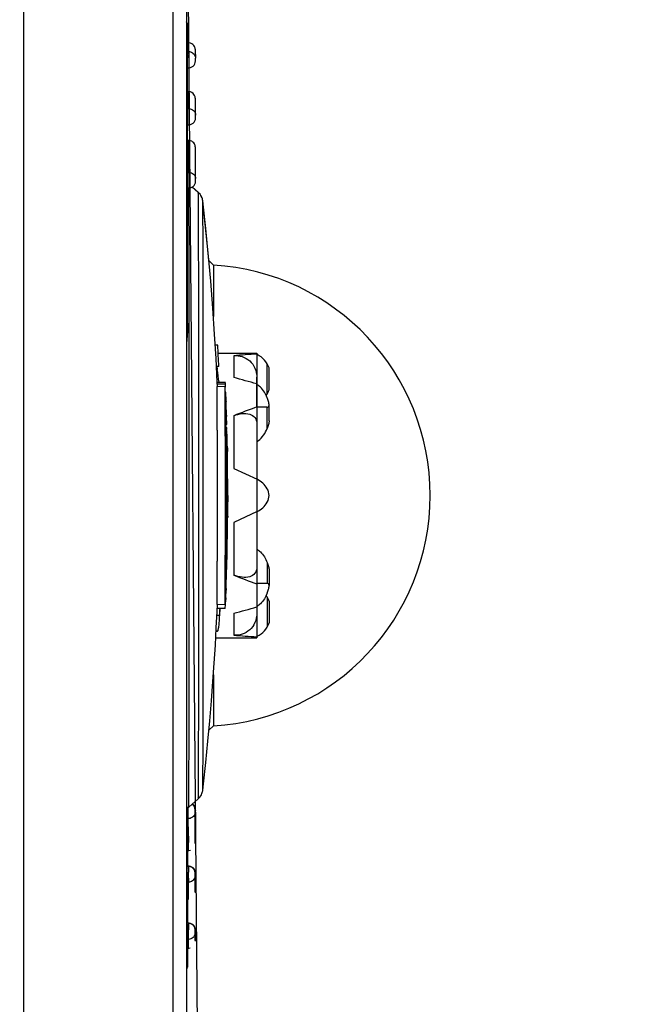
# Model space of a CAD drawing. Header units: millimetres. Extents: x 0 to 420, y 0 to 297.
# Tile 122 of 140: x 251.29 to 255.85, y 180.53 to 187.79. Entities that reach past the tile are written whole.
import ezdxf

# ---------------------------------------------------------------- set-up
doc = ezdxf.new("R2010")
doc.units = ezdxf.units.MM
doc.header["$LTSCALE"] = 23.1
doc.layers.get('0').update_dxf_attribs({"linetype": 'CONTINUOUS'})
doc.layers.add('02___PRT_ALL_AXES', color=7, linetype='CONTINUOUS')
doc.layers.add('DIM_PILOTEES', color=7, linetype='CONTINUOUS')
doc.styles.get("Standard").update_dxf_attribs({"font": 'txt', "width": 0.7})
doc.dimstyles.new('DIMSTYLE_4', dxfattribs={"dimtxt": 2.5, "dimasz": 3.5, "dimexe": 2, "dimexo": 0, "dimtad": 1, "dimdec": 0, "dimlfac": 5, "dimdsep": 46, "dimtxsty": 'Standard', "dimblk": '_FILLED', "dimblk1": '_FILLED', "dimblk2": '_FILLED', "dimcen": 0.09, "dimazin": 2, "dimtp": 0.5, "dimtm": 0.5, "dimtfac": 1, "dimtdec": 0, "dimtofl": 0, "dimtmove": 0, "dimatfit": 3, "dimldrblk": '_FILLED', "dimfxl": 0, "dimtolj": 1, "dimarcsym": 0})
doc.dimstyles.new('DIMSTYLE_6', dxfattribs={"dimtxt": 2.5, "dimasz": 3.5, "dimexe": 2, "dimexo": 0, "dimtad": 1, "dimdec": 1, "dimlfac": 5, "dimdsep": 46, "dimtxsty": 'Standard', "dimblk": '_FILLED', "dimblk1": '_FILLED', "dimblk2": '_FILLED', "dimcen": 0.09, "dimazin": 2, "dimtp": 0.3, "dimtm": 0.3, "dimtfac": 1, "dimtdec": 1, "dimtofl": 0, "dimtmove": 0, "dimatfit": 3, "dimldrblk": '_FILLED', "dimfxl": 0, "dimtolj": 1, "dimarcsym": 0})

# ---------------------------------------------------------------- blocks, each defined once
blk = doc.blocks.new('_FILLED')
at = {"color": 0, "linetype": 'ByBlock'}
blk.add_solid([(0, 0), (-1, 0.1429), (-1, -0.1429)], dxfattribs=at)
blk = doc.blocks.new('*D13')
at = {"layer": 'DIM_PILOTEES', "color": 2, "linetype": 'Continuous'}
for p, q in [((249.3132, 193.4686), (269.5515, 193.6452)), ((267.5516, 193.6277), (267.6498, 182.3758)), ((267.748, 171.1239), (267.6498, 182.3758)), ((252.4198, 170.9901), (269.7479, 171.1414))]:
    blk.add_line(p, q, dxfattribs=at)
at = {"layer": 'DIM_PILOTEES', "color": 2, "linetype": 'Continuous', "xscale": 3.5, "yscale": 3.5, "zscale": 3.5}
for p, rotation in [((267.5516, 193.6277), 90.5), ((267.748, 171.1239), 270.5)]:
    blk.add_blockref('_FILLED', p, dxfattribs=dict(at, rotation=rotation))
at = {"layer": 'DIM_PILOTEES', "color": 2, "linetype": 'Continuous', "insert": (270.7747, 182.4031), "char_height": 2.5, "width": 12.053571, "attachment_point": 2, "rotation": 270.5, "line_spacing_factor": 0.9}
blk.add_mtext('{\\ftxt;\\W0.0001;\\H0.0001;\\~}{\\ftxt;\\W3.2142857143;\\H2.5; }{\\ftxt;\\W0.0001;\\H0.0001;\\~}', dxfattribs=at)
blk = doc.blocks.new('*D15')
at = {"layer": 'DIM_PILOTEES', "color": 2, "linetype": 'Continuous'}
for p, q in [((252.5189, 189.581), (252.8067, 156.6066)), ((209.5329, 170.9805), (209.6616, 156.2301)), ((252.7892, 158.6065), (231.2167, 158.4183)), ((209.6441, 158.23), (231.2167, 158.4183))]:
    blk.add_line(p, q, dxfattribs=at)
at = {"layer": 'DIM_PILOTEES', "color": 2, "linetype": 'Continuous', "xscale": 3.5, "yscale": 3.5, "zscale": 3.5}
for p, rotation in [((252.7892, 158.6065), 0.5), ((209.6441, 158.23), 180.5)]:
    blk.add_blockref('_FILLED', p, dxfattribs=dict(at, rotation=rotation))
at = {"layer": 'DIM_PILOTEES', "color": 2, "linetype": 'Continuous', "insert": (231.1894, 161.5431), "char_height": 2.5, "width": 8.035714, "attachment_point": 2, "rotation": 0.5, "line_spacing_factor": 0.9}
blk.add_mtext('{\\ftxt;\\W0.0001;\\H0.0001;\\~}{\\ftxt;\\W2.1428571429;\\H2.5; }{\\ftxt;\\W0.0001;\\H0.0001;\\~}', dxfattribs=at)

msp = doc.modelspace()

# ---------------------------------------------------------------- linework, layer by layer
at = {"color": 7, "linetype": 'Continuous'}
for p, q in [((251.3189, 170.9805), (251.3189, 189.9975)), ((252.4198, 189.6817), (252.4198, 170.9901)), ((252.5189, 189.5913), (252.5189, 171.0805)), ((252.5264, 187.7587), (252.5263, 187.7594)), ((252.5264, 187.7575), (252.5264, 187.7587)), ((252.5264, 187.7547), (252.5264, 187.7575)), ((252.5265, 187.7437), (252.5264, 187.7547)), ((252.5266, 187.7233), (252.5265, 187.7437)), ((252.5266, 187.7167), (252.5266, 187.7233)), ((252.5266, 187.712), (252.5266, 187.7167)), ((252.5267, 187.707), (252.5266, 187.712)), ((252.5267, 187.7017), (252.5267, 187.707)), ((252.5267, 187.6961), (252.5267, 187.7017)), ((252.5267, 187.6902), (252.5267, 187.6961)), ((252.5353, 187.6192), (252.5253, 187.6192)), ((252.5364, 187.5554), (252.5264, 187.5554)), ((252.5269, 187.5464), (252.5269, 187.5839)), ((252.5286, 185.5528), (252.5269, 187.5464)), ((252.5364, 187.5554), (252.5362, 187.5749)), ((252.5364, 187.5554), (252.5365, 187.5299)), ((252.5855, 187.5687), (252.5854, 187.57)), ((252.5855, 187.5674), (252.5855, 187.5687)), ((252.5856, 187.5659), (252.5855, 187.5674)), ((252.5856, 187.5635), (252.5856, 187.5659)), ((252.5857, 187.5596), (252.5856, 187.5635)), ((252.5859, 187.5522), (252.5857, 187.5596)), ((252.5861, 187.5351), (252.5859, 187.5522)), ((252.5861, 187.5351), (252.5864, 187.5064)), ((252.5365, 187.5083), (252.5365, 187.485)), ((252.5864, 187.4866), (252.5864, 187.4946)), ((252.5864, 187.4867), (252.5864, 187.4866)), ((252.5264, 187.4366), (252.5364, 187.4366)), ((252.5353, 187.2594), (252.5253, 187.2594)), ((252.5855, 187.2087), (252.5854, 187.2099)), ((252.5855, 187.2074), (252.5855, 187.2087)), ((252.5856, 187.2052), (252.5855, 187.2074)), ((252.5857, 187.2018), (252.5856, 187.2052)), ((252.5858, 187.1965), (252.5857, 187.2018)), ((252.5859, 187.1851), (252.5858, 187.1965)), ((252.5863, 187.1546), (252.5859, 187.1851)), ((252.5866, 187.1156), (252.5863, 187.1546)), ((252.5368, 187.1336), (252.5268, 187.1336)), ((252.5368, 187.1336), (252.5368, 187.059)), ((252.5868, 187.0856), (252.5866, 187.1156)), ((252.5868, 187.0843), (252.5868, 187.0856)), ((252.5268, 187.0161), (252.5368, 187.0161)), ((252.5868, 187.066), (252.5868, 187.0732)), ((252.5868, 187.0664), (252.5868, 187.066)), ((252.5353, 186.8994), (252.5253, 186.8994)), ((252.5367, 186.7806), (252.5366, 186.7938)), ((252.5854, 186.8485), (252.5854, 186.8499)), ((252.5855, 186.8471), (252.5854, 186.8485)), ((252.5856, 186.8446), (252.5855, 186.8471)), ((252.5857, 186.8406), (252.5856, 186.8446)), ((252.5858, 186.8326), (252.5857, 186.8406)), ((252.586, 186.8133), (252.5858, 186.8326)), ((252.5865, 186.7486), (252.586, 186.8133)), ((252.5372, 186.6639), (252.5367, 186.7806)), ((252.5866, 186.7357), (252.5865, 186.7486)), ((252.5867, 186.7221), (252.5866, 186.7357)), ((252.5868, 186.7076), (252.5867, 186.7221)), ((252.5272, 186.6639), (252.5372, 186.6639)), ((252.5372, 186.6639), (252.5372, 186.5846)), ((252.5868, 186.6976), (252.5868, 186.7076)), ((252.5869, 186.6872), (252.5868, 186.6976)), ((252.5869, 186.6765), (252.5869, 186.6872)), ((252.587, 186.6483), (252.587, 186.6598)), ((252.5871, 186.6365), (252.587, 186.6483)), ((252.5872, 186.6184), (252.5871, 186.6365)), ((252.5872, 186.6167), (252.5872, 186.6182)), ((252.5872, 186.5999), (252.5872, 186.5991)), ((252.5272, 186.5491), (252.5372, 186.5491)), ((252.5372, 186.5445), (252.5371, 186.5503)), ((252.6074, 186.5175), (252.5619, 186.558)), ((252.6074, 186.5164), (252.5626, 186.5563)), ((252.6074, 186.5174), (252.6074, 186.5175)), ((252.6403, 186.4542), (252.6403, 186.454)), ((252.5397, 185.6107), (252.5389, 186.0894)), ((252.7189, 185.9805), (252.6855, 186.0139)), ((252.7189, 185.9805), (252.7189, 185.601)), ((252.5398, 185.5984), (252.5397, 185.6107)), ((252.5397, 185.594), (252.5397, 185.5984)), ((252.5398, 185.5538), (252.5398, 185.5941)), ((252.7503, 185.3888), (252.7325, 185.3888)), ((252.8689, 185.3115), (252.8689, 185.1504)), ((253.0389, 185.3305), (253.0389, 185.3205)), ((253.0408, 185.3197), (253.0389, 185.3205)), ((253.0408, 184.6777), (253.0408, 185.3197)), ((252.7589, 185.2308), (252.7412, 185.2308)), ((252.7441, 185.2308), (252.7472, 185.2102)), ((252.7441, 185.2308), (252.7472, 185.2102)), ((253.1162, 185.0306), (253.1162, 185.2504)), ((253.1296, 185.0599), (253.1296, 185.2212)), ((253.0389, 184.9311), (253.0389, 185.1523)), ((252.7481, 185.0839), (252.7458, 185.084)), ((252.7481, 185.0839), (252.7458, 185.084)), ((252.8067, 185.1137), (252.7466, 185.1137)), ((252.7469, 185.1137), (252.7467, 185.1174)), ((252.8069, 185.1017), (252.7469, 185.1017)), ((252.7469, 185.1017), (252.747, 185.0944)), ((252.747, 185.0944), (252.7474, 185.0834)), ((252.806, 185.0817), (252.7481, 185.0839)), ((252.7605, 185.1156), (252.7608, 185.1137)), ((252.8063, 184.9816), (252.806, 185.0817)), ((252.8069, 185.1017), (252.8069, 185.1037)), ((252.8069, 185.1017), (252.8069, 185.1037)), ((252.807, 185.098), (252.8069, 185.1017)), ((252.8074, 185.087), (252.807, 185.098)), ((252.8076, 185.0797), (252.8074, 185.087)), ((252.8092, 185.0392), (252.8089, 185.0454)), ((253.0408, 185.0996), (253.0389, 185.1008)), ((252.8066, 184.7598), (252.8063, 184.9816)), ((252.8099, 185.0208), (252.8092, 185.0392)), ((252.8117, 184.9765), (252.8093, 184.9765)), ((252.8104, 185.0086), (252.8099, 185.0208)), ((252.8104, 185.0086), (252.8115, 184.9819)), ((252.8115, 184.9819), (252.8119, 184.9708)), ((252.8131, 184.942), (252.8094, 184.942)), ((252.8147, 184.9024), (252.8095, 184.9024)), ((252.8126, 184.9536), (252.8119, 184.9708)), ((252.8134, 184.9353), (252.8126, 184.9536)), ((253.1162, 184.9311), (253.0389, 184.9311)), ((253.1162, 184.7756), (253.1162, 184.9311)), ((253.1296, 184.8316), (253.1296, 184.9457)), ((252.8155, 184.885), (252.8095, 184.885)), ((252.8159, 184.8749), (252.8095, 184.8749)), ((252.8161, 184.8722), (252.8095, 184.8722)), ((252.8154, 184.8635), (252.8096, 184.8635)), ((252.8096, 184.8491), (252.8163, 184.8491)), ((252.8151, 184.8722), (252.8154, 184.8635)), ((252.8156, 184.8833), (252.8155, 184.885)), ((252.8172, 184.8197), (252.8163, 184.8491)), ((252.8689, 184.8686), (252.8689, 184.4798)), ((252.7464, 184.7631), (252.7467, 184.2794)), ((252.8067, 184.6733), (252.8066, 184.7598)), ((252.8176, 184.8049), (252.8097, 184.8049)), ((252.8174, 184.8022), (252.8097, 184.8022)), ((252.8183, 184.782), (252.8097, 184.782)), ((252.8097, 184.7807), (252.8097, 184.7604)), ((252.8184, 184.7699), (252.8097, 184.7699)), ((252.8097, 184.7604), (252.8098, 184.7073)), ((252.8168, 184.7597), (252.8097, 184.7601)), ((252.8168, 184.7597), (252.8097, 184.7601)), ((252.817, 184.666), (252.8168, 184.7597)), ((252.8176, 184.8049), (252.8172, 184.8197)), ((252.8174, 184.8022), (252.8174, 184.8026)), ((252.8184, 184.7663), (252.8184, 184.7699)), ((253.0389, 184.8121), (253.0389, 183.7489)), ((252.8098, 184.7073), (252.8099, 184.6283)), ((252.8193, 184.7193), (252.8187, 184.748)), ((252.8196, 184.7074), (252.8193, 184.7193)), ((252.8201, 184.6829), (252.8196, 184.7074)), ((252.8203, 184.6714), (252.8201, 184.6829)), ((252.8067, 184.6672), (252.8067, 184.6733)), ((252.8069, 184.2794), (252.8067, 184.6672)), ((252.8099, 184.6283), (252.81, 184.2794)), ((252.8173, 184.2794), (252.817, 184.666)), ((252.8218, 184.6103), (252.819, 184.6103)), ((252.821, 184.6448), (252.8203, 184.6714)), ((252.821, 184.6448), (252.8215, 184.6218)), ((252.8215, 184.6218), (252.8219, 184.6036)), ((253.0389, 184.6765), (253.0408, 184.6777)), ((252.8227, 184.5707), (252.8191, 184.5707)), ((252.8231, 184.5533), (252.8191, 184.5533)), ((252.8234, 184.5432), (252.8191, 184.5432)), ((252.8235, 184.5405), (252.8191, 184.5405)), ((252.8227, 184.5317), (252.8225, 184.5405)), ((252.8232, 184.5515), (252.8231, 184.5533)), ((252.8232, 184.5515), (252.8231, 184.5533)), ((252.8227, 184.5317), (252.8191, 184.5317)), ((252.8234, 184.5174), (252.8191, 184.5174)), ((252.8231, 184.4999), (252.8192, 184.4999)), ((252.8235, 184.5023), (252.8234, 184.5174)), ((252.8235, 184.5023), (252.8234, 184.5098)), ((252.8689, 184.4798), (253.0408, 184.3997)), ((253.0408, 184.1614), (253.0408, 184.3997)), ((252.6113, 184.2794), (252.6113, 184.3198)), ((252.6441, 184.2794), (252.6441, 184.3187)), ((252.7468, 184.2794), (252.7465, 183.7959)), ((252.8067, 183.8917), (252.8069, 184.2794)), ((252.81, 184.2794), (252.8099, 183.9306)), ((252.817, 183.8991), (252.8172, 184.2794)), ((252.8244, 184.2795), (252.8243, 184.2345)), ((252.8244, 184.2795), (252.8243, 184.2345)), ((252.8192, 184.2345), (252.8243, 184.2345)), ((252.8244, 184.2308), (252.8243, 184.2345)), ((252.8244, 184.2308), (252.8243, 184.2345)), ((252.825, 184.1754), (252.8251, 184.1842)), ((252.825, 184.1754), (252.8251, 184.1842)), ((252.8245, 184.1406), (252.8192, 184.1406)), ((252.8241, 184.1286), (252.8192, 184.1286)), ((252.8237, 184.1067), (252.8192, 184.1067)), ((252.8234, 184.084), (252.8236, 184.1011)), ((252.8236, 184.1011), (252.8237, 184.1067)), ((252.8241, 184.1286), (252.824, 184.1213)), ((252.8244, 184.1387), (252.8245, 184.1406)), ((252.8244, 184.1387), (252.8245, 184.1406)), ((253.0408, 184.1614), (252.8689, 184.0813)), ((252.8232, 184.0724), (252.8192, 184.0724)), ((252.8232, 184.0724), (252.8234, 184.084)), ((252.8689, 184.0813), (252.8689, 183.6925)), ((252.8066, 183.7976), (252.8067, 183.8856)), ((252.8067, 183.8856), (252.8067, 183.8917)), ((252.8099, 183.9306), (252.8098, 183.8516)), ((252.8168, 183.8053), (252.817, 183.8915)), ((252.817, 183.8915), (252.817, 183.8991)), ((252.8205, 183.8954), (252.8211, 183.9278)), ((252.8206, 183.8892), (252.8205, 183.8954)), ((252.8206, 183.8892), (252.8205, 183.8954)), ((253.0389, 183.8846), (253.0408, 183.8833)), ((253.0408, 183.2414), (253.0408, 183.8833)), ((252.8098, 183.8516), (252.8097, 183.7981)), ((252.819, 183.8089), (252.8196, 183.8227)), ((252.8201, 183.8371), (252.8203, 183.845)), ((252.8201, 183.8371), (252.8203, 183.845)), ((252.8203, 183.845), (252.8205, 183.8517)), ((252.8063, 183.5773), (252.8066, 183.7976)), ((252.8097, 183.7782), (252.8092, 183.558)), ((252.8167, 183.7406), (252.8096, 183.7406)), ((252.8097, 183.7984), (252.8168, 183.7988)), ((252.8097, 183.7981), (252.8097, 183.7782)), ((252.8186, 183.7969), (252.8097, 183.7969)), ((252.8178, 183.775), (252.8097, 183.775)), ((252.8167, 183.7406), (252.8171, 183.7521)), ((252.8168, 183.7988), (252.8168, 183.8054)), ((252.8171, 183.7521), (252.8176, 183.7693)), ((252.8176, 183.7693), (252.8178, 183.775)), ((252.8178, 183.775), (252.8181, 183.7824)), ((252.8191, 183.8069), (252.8191, 183.8089)), ((252.8191, 183.8069), (252.8191, 183.8089)), ((253.1162, 183.7854), (253.1162, 183.63)), ((253.1296, 183.7294), (253.1296, 183.6154)), ((252.812, 183.5947), (252.8109, 183.5637)), ((252.812, 183.5947), (252.8109, 183.5637)), ((253.0408, 183.63), (253.0389, 183.63)), ((253.0389, 183.63), (253.0389, 183.4581)), ((253.1162, 183.63), (253.0408, 183.63)), ((252.806, 183.4772), (252.8063, 183.5773)), ((252.8103, 183.524), (252.8099, 183.5134)), ((253.1162, 183.5304), (253.1162, 183.3106)), ((252.7458, 183.4749), (252.7481, 183.475)), ((252.746, 183.4251), (252.7481, 183.4748)), ((252.7481, 183.475), (252.806, 183.4772)), ((253.0408, 183.4615), (253.0389, 183.4603)), ((253.0389, 183.4572), (253.0389, 183.4088)), ((253.1296, 183.5012), (253.1296, 183.3399)), ((252.7447, 183.3972), (252.7628, 183.3972)), ((252.8053, 183.4452), (252.7452, 183.4452)), ((252.7649, 183.4452), (252.7628, 183.3972)), ((252.7646, 183.4396), (252.7628, 183.3972)), ((252.8689, 183.4107), (252.8689, 183.2496)), ((252.7487, 183.2783), (252.7388, 183.2783)), ((253.0408, 183.2414), (253.0389, 183.2405)), ((253.0389, 183.2405), (253.0389, 183.2305)), ((252.7189, 182.956), (252.7189, 182.5805)), ((252.7189, 182.5805), (252.6859, 182.5475)), ((252.5366, 181.9795), (252.6074, 182.0425)), ((252.5689, 181.9996), (252.5633, 182.0032)), ((252.5765, 181.9918), (252.5689, 181.9996)), ((252.5253, 181.9794), (252.5189, 181.9794)), ((252.5236, 181.0136), (252.5228, 181.9795)), ((252.5233, 181.9797), (252.5233, 181.9753)), ((252.5233, 181.9753), (252.5233, 181.9624)), ((252.5233, 181.9624), (252.5233, 181.8961)), ((252.5253, 181.9795), (252.5366, 181.9795)), ((252.5333, 181.9797), (252.5333, 181.9753)), ((252.5333, 181.9246), (252.5333, 181.9753)), ((252.5333, 181.8961), (252.5333, 181.9246)), ((252.5834, 181.9476), (252.5834, 181.9611)), ((252.5834, 181.955), (252.5834, 181.9609)), ((252.5834, 181.9602), (252.5834, 181.9601)), ((252.5834, 181.9601), (252.5834, 181.959)), ((252.5834, 181.959), (252.5834, 181.9545)), ((252.5834, 181.9545), (252.5835, 181.9401)), ((252.5835, 181.9311), (252.5834, 181.9476)), ((252.5835, 181.9401), (252.5837, 181.8798)), ((252.5836, 181.9156), (252.5835, 181.9311)), ((252.5872, 181.9609), (252.586, 181.9717)), ((252.587, 181.9029), (252.5872, 181.9416)), ((252.5871, 181.9545), (252.5872, 181.9601)), ((252.5871, 181.9401), (252.5871, 181.9545)), ((252.5872, 181.9601), (252.5872, 181.9609)), ((252.5872, 181.9574), (252.5872, 181.955)), ((252.5872, 181.9433), (252.5872, 181.9418)), ((252.5872, 181.9416), (252.5872, 181.9418)), ((252.5333, 181.8961), (252.5233, 181.8961)), ((252.5233, 181.8961), (252.5239, 181.7782)), ((252.5339, 181.7794), (252.5333, 181.8961)), ((252.5837, 181.8941), (252.5836, 181.9156)), ((252.5838, 181.8745), (252.5837, 181.8941)), ((252.5837, 181.8798), (252.5838, 181.8768)), ((252.5838, 181.8768), (252.5841, 181.8154)), ((252.5839, 181.8567), (252.5838, 181.8745)), ((252.584, 181.8355), (252.5839, 181.8567)), ((252.5867, 181.8419), (252.5868, 181.8669)), ((252.5868, 181.8669), (252.5869, 181.8807)), ((252.5869, 181.8807), (252.587, 181.9029)), ((252.534, 181.7662), (252.5339, 181.7794)), ((252.5843, 181.7899), (252.584, 181.8355)), ((252.5841, 181.8154), (252.5841, 181.8133)), ((252.5846, 181.7599), (252.5843, 181.7899)), ((252.5863, 181.7761), (252.5866, 181.8199)), ((252.5866, 181.8199), (252.5867, 181.8419)), ((252.5349, 181.6672), (252.5343, 181.7201)), ((252.5845, 181.7688), (252.5845, 181.768)), ((252.5845, 181.7673), (252.5849, 181.7409)), ((252.5848, 181.7462), (252.5846, 181.7599)), ((252.5849, 181.7405), (252.5848, 181.7462)), ((252.585, 181.7374), (252.5849, 181.7405)), ((252.585, 181.7357), (252.585, 181.7374)), ((252.585, 181.735), (252.585, 181.7357)), ((252.5851, 181.7346), (252.585, 181.735)), ((252.5253, 181.6605), (252.5353, 181.6605)), ((252.5275, 181.6606), (252.5274, 181.5439)), ((252.5237, 181.5242), (252.5237, 181.5133)), ((252.5237, 181.5133), (252.5238, 181.4263)), ((252.5338, 181.5439), (252.5238, 181.5439)), ((252.5337, 181.5299), (252.5337, 181.5009)), ((252.5337, 181.4576), (252.5337, 181.5009)), ((252.5839, 181.4791), (252.5838, 181.4942)), ((252.5838, 181.4936), (252.5838, 181.4923)), ((252.5838, 181.4868), (252.5838, 181.4936)), ((252.5838, 181.4923), (252.5838, 181.4859)), ((252.5838, 181.4744), (252.5838, 181.4868)), ((252.5838, 181.4859), (252.5841, 181.4411)), ((252.5868, 181.494), (252.5856, 181.5048)), ((252.5864, 181.4399), (252.5867, 181.486)), ((252.5867, 181.486), (252.5868, 181.4936)), ((252.5868, 181.4939), (252.5868, 181.4894)), ((252.5868, 181.4936), (252.5868, 181.4939)), ((252.5868, 181.4894), (252.5868, 181.4868)), ((252.5238, 181.4263), (252.5338, 181.4264)), ((252.5238, 181.4263), (252.5245, 181.3322)), ((252.5337, 181.4576), (252.5337, 181.4264)), ((252.5842, 181.4388), (252.5839, 181.4791)), ((252.5845, 181.4079), (252.5842, 181.44)), ((252.5868, 181.4744), (252.586, 181.3818)), ((252.5864, 181.4147), (252.5868, 181.4741)), ((252.5868, 181.4757), (252.5868, 181.4744)), ((252.5868, 181.4741), (252.5868, 181.4744)), ((252.5847, 181.3892), (252.5845, 181.4079)), ((252.5845, 181.4028), (252.5845, 181.4016)), ((252.5845, 181.4016), (252.5845, 181.4003)), ((252.5845, 181.4003), (252.5849, 181.3795)), ((252.5848, 181.3818), (252.5847, 181.3892)), ((252.5849, 181.3783), (252.5848, 181.3818)), ((252.585, 181.3764), (252.5849, 181.3783)), ((252.585, 181.3755), (252.585, 181.3764)), ((252.585, 181.3749), (252.585, 181.3755)), ((252.5253, 181.3005), (252.5353, 181.3005)), ((252.5272, 181.3006), (252.527, 181.1234)), ((252.5341, 181.1234), (252.5241, 181.1234)), ((252.524, 181.0878), (252.5241, 181.0045)), ((252.5341, 181.1056), (252.534, 181.0749)), ((252.534, 181.0371), (252.534, 181.0749)), ((252.5842, 181.0636), (252.5841, 181.0738)), ((252.5841, 181.0653), (252.5841, 181.0733)), ((252.5841, 181.0536), (252.5841, 181.0653)), ((252.5845, 181.0386), (252.5842, 181.0636)), ((252.5864, 181.0734), (252.5852, 181.0842)), ((252.5862, 181.0336), (252.5864, 181.0536)), ((252.5864, 181.0732), (252.5864, 181.0734)), ((252.5864, 181.0734), (252.5864, 181.0681)), ((252.5864, 181.0681), (252.5864, 181.0653)), ((252.5341, 181.0045), (252.5241, 181.0045)), ((252.5341, 181.0045), (252.534, 181.0371)), ((252.5347, 180.9567), (252.5341, 181.0045)), ((252.5845, 181.0399), (252.5845, 181.0386)), ((252.5847, 181.0269), (252.5845, 181.0386)), ((252.5845, 181.0386), (252.5845, 181.0371)), ((252.5845, 181.0371), (252.5849, 181.0192)), ((252.5848, 181.0211), (252.5847, 181.0269)), ((252.5849, 181.0186), (252.5848, 181.0211)), ((252.5849, 181.0167), (252.5849, 181.0186)), ((252.585, 181.0158), (252.5849, 181.0167)), ((252.585, 181.0152), (252.585, 181.0158)), ((252.5857, 181.0177), (252.586, 181.0386)), ((252.5253, 180.9407), (252.5353, 180.9407)), ((252.5268, 180.9265), (252.5265, 180.8152)), ((252.5268, 180.9402), (252.5268, 180.9265)), ((252.5353, 180.9405), (252.5353, 180.9407)), ((252.5266, 180.8497), (252.5267, 180.8546)), ((252.5266, 180.8451), (252.5266, 180.8497)), ((252.5266, 180.8388), (252.5266, 180.8451)), ((252.5266, 180.8331), (252.5266, 180.8388)), ((252.5266, 180.8263), (252.5266, 180.8331)), ((252.5267, 180.8652), (252.5267, 180.871)), ((252.5267, 180.8598), (252.5267, 180.8652)), ((252.5267, 180.8546), (252.5267, 180.8598)), ((252.5242, 180.8005), (252.5263, 180.8005)), ((252.5264, 180.8013), (252.5266, 180.8263)), ((252.5265, 180.8152), (252.5264, 180.8043))]:
    msp.add_line(p, q, dxfattribs=at)
for points in [[(252.5263, 187.7594), (252.5263, 187.7597), (252.5263, 187.76), (252.5263, 187.7603), (252.5263, 187.7609), (252.5262, 187.7619), (252.5259, 187.7634), (252.5253, 187.7657), (252.5242, 187.7683), (252.5227, 187.771), (252.5206, 187.7735), (252.5189, 187.7749)], [(252.5267, 187.6809), (252.5267, 187.6841), (252.5267, 187.6902)], [(252.5267, 187.6709), (252.5267, 187.6743), (252.5267, 187.6809)], [(252.5268, 187.6603), (252.5268, 187.6639), (252.5267, 187.6709)], [(252.5268, 187.649), (252.5268, 187.6528), (252.5268, 187.6603)], [(252.5268, 187.6331), (252.5268, 187.6372), (252.5268, 187.6412), (252.5268, 187.649)], [(252.5268, 187.6161), (252.5268, 187.6204), (252.5268, 187.6247), (252.5268, 187.6331)], [(252.5269, 187.5981), (252.5269, 187.6027), (252.5268, 187.6072), (252.5268, 187.6161)], [(252.5269, 187.5839), (252.5269, 187.5887), (252.5269, 187.5981)], [(252.5854, 187.57), (252.5854, 187.5706), (252.5853, 187.5712), (252.5853, 187.5719), (252.5852, 187.5727), (252.5851, 187.5736), (252.585, 187.5746), (252.5848, 187.5761), (252.5845, 187.5782), (252.5838, 187.5814), (252.5822, 187.5866), (252.5793, 187.593), (252.5747, 187.6002), (252.568, 187.6072), (252.5594, 187.6132), (252.5491, 187.6174), (252.5373, 187.6194), (252.5353, 187.6194)], [(252.5492, 187.4382), (252.5591, 187.442), (252.5681, 187.4479), (252.5758, 187.4557), (252.5816, 187.4651), (252.5852, 187.4757), (252.5864, 187.4866)], [(252.5364, 187.4366), (252.5392, 187.4366), (252.5492, 187.4382)], [(252.5854, 187.2099), (252.5854, 187.2105), (252.5853, 187.2111), (252.5853, 187.2118), (252.5852, 187.2125), (252.5852, 187.2133), (252.5851, 187.2143), (252.5849, 187.2156), (252.5846, 187.2175), (252.584, 187.2206), (252.5825, 187.2258), (252.5796, 187.2324), (252.5749, 187.2399), (252.5681, 187.2471), (252.5595, 187.2531), (252.5492, 187.2574), (252.5378, 187.2594), (252.5353, 187.2594)], [(252.5368, 187.016), (252.5396, 187.0161), (252.5496, 187.0177)], [(252.5496, 187.0177), (252.5594, 187.0215), (252.5685, 187.0274), (252.5761, 187.0352), (252.5819, 187.0446), (252.5856, 187.0552), (252.5868, 187.066)], [(252.5854, 186.8499), (252.5854, 186.8505), (252.5853, 186.8512), (252.5853, 186.8519), (252.5852, 186.8529), (252.5851, 186.8539), (252.5849, 186.8555), (252.5845, 186.8581), (252.5837, 186.8619), (252.5818, 186.8677), (252.5785, 186.8744), (252.5737, 186.8814), (252.5672, 186.8879), (252.5588, 186.8935), (252.5489, 186.8975), (252.5377, 186.8994), (252.5353, 186.8994)], [(252.587, 186.6598), (252.587, 186.6655), (252.5869, 186.6765)], [(252.55, 186.5507), (252.5598, 186.5545), (252.5689, 186.5604), (252.5765, 186.5682), (252.5823, 186.5776), (252.586, 186.5882), (252.5872, 186.5991)], [(252.5372, 186.5491), (252.54, 186.5491), (252.55, 186.5507)], [(252.6403, 186.454), (252.6401, 186.4562), (252.6392, 186.4615), (252.6376, 186.4682), (252.6351, 186.4764), (252.6313, 186.4855), (252.6262, 186.4948), (252.6198, 186.5042), (252.612, 186.5131), (252.6074, 186.5175)], [(252.6403, 186.4529), (252.6401, 186.455), (252.6392, 186.4603), (252.6377, 186.467), (252.6351, 186.4753), (252.6313, 186.4843), (252.6263, 186.4937), (252.6198, 186.5031), (252.612, 186.512), (252.6074, 186.5164)], [(252.6857, 186.0137), (252.6784, 186.0935), (252.6628, 186.249), (252.6456, 186.4077), (252.6403, 186.454)], [(252.7467, 185.1174), (252.7383, 185.2903), (252.7278, 185.4708), (252.7147, 185.6622), (252.699, 185.8626), (252.6805, 186.0705), (252.6589, 186.2851), (252.6403, 186.4529)], [(252.6456, 182.1522), (252.6628, 182.311), (252.6784, 182.4664), (252.6923, 182.618), (252.7047, 182.765), (252.7155, 182.9072), (252.725, 183.044), (252.7331, 183.1758), (252.7401, 183.3028), (252.746, 183.4251)], [(252.6074, 182.0425), (252.6108, 182.0457), (252.6185, 182.0541), (252.6249, 182.0629), (252.63, 182.072), (252.6341, 182.0809), (252.6369, 182.0893), (252.6387, 182.0963), (252.6398, 182.1019), (252.6403, 182.1054), (252.6456, 182.1522)], [(252.578, 181.9835), (252.5772, 181.9849), (252.5764, 181.9864), (252.5756, 181.9878), (252.5747, 181.9892), (252.5737, 181.9905), (252.5726, 181.9919), (252.5715, 181.9932), (252.5704, 181.9946), (252.5691, 181.9959), (252.5678, 181.9972), (252.5665, 181.9984), (252.565, 181.9996), (252.5635, 182.0008), (252.562, 182.002), (252.5619, 182.002)], [(252.586, 181.9717), (252.5823, 181.9823), (252.5765, 181.9918)], [(252.5834, 181.9611), (252.5834, 181.9617), (252.5834, 181.9627), (252.5833, 181.9639), (252.5832, 181.9652), (252.5831, 181.9665), (252.5829, 181.9679), (252.5827, 181.9692), (252.5824, 181.9706), (252.5821, 181.972), (252.5818, 181.9735), (252.5814, 181.9749), (252.5809, 181.9763), (252.5805, 181.9778), (252.5799, 181.9792), (252.5793, 181.9807), (252.5787, 181.9821), (252.578, 181.9835)], [(252.585, 181.7346), (252.5851, 181.7346), (252.5851, 181.7345), (252.5851, 181.7346)], [(252.5353, 181.6605), (252.5375, 181.6606), (252.5486, 181.6624)], [(252.5838, 181.4942), (252.5838, 181.4949), (252.5837, 181.4959), (252.5837, 181.4971), (252.5836, 181.4985), (252.5834, 181.4998), (252.5833, 181.5012), (252.583, 181.5025), (252.5828, 181.504), (252.5825, 181.5054), (252.5821, 181.5068), (252.5817, 181.5083), (252.5812, 181.5098), (252.5807, 181.5112), (252.5801, 181.5127), (252.5795, 181.5142), (252.5788, 181.5156), (252.5781, 181.5171), (252.5773, 181.5185), (252.5765, 181.52), (252.5756, 181.5214), (252.5746, 181.5228), (252.5736, 181.5242), (252.5725, 181.5256), (252.5714, 181.5269), (252.5702, 181.5283), (252.5689, 181.5296), (252.5675, 181.5309), (252.5661, 181.5321), (252.5646, 181.5333), (252.563, 181.5345), (252.5614, 181.5356), (252.5597, 181.5367), (252.5579, 181.5377), (252.5561, 181.5387), (252.5542, 181.5396), (252.5522, 181.5404), (252.5502, 181.5412), (252.5482, 181.5419), (252.546, 181.5424), (252.5438, 181.5429), (252.5416, 181.5433), (252.5393, 181.5437), (252.537, 181.5439), (252.5347, 181.544), (252.5338, 181.544)], [(252.5685, 181.5326), (252.5594, 181.5385), (252.5496, 181.5423), (252.5396, 181.5439), (252.5368, 181.544)], [(252.5856, 181.5048), (252.5819, 181.5154), (252.5761, 181.5248), (252.5685, 181.5326)], [(252.585, 181.3748), (252.585, 181.3747), (252.585, 181.3747), (252.585, 181.3747), (252.585, 181.3749)], [(252.5841, 181.0737), (252.5841, 181.0745), (252.5841, 181.0754), (252.584, 181.0768), (252.5839, 181.0783), (252.5837, 181.0798), (252.5835, 181.0814), (252.5832, 181.0829), (252.5829, 181.0845), (252.5825, 181.0861), (252.5821, 181.0877), (252.5816, 181.0893), (252.581, 181.0909), (252.5804, 181.0925), (252.5797, 181.0941), (252.5789, 181.0956), (252.5781, 181.0972), (252.5772, 181.0988), (252.5763, 181.1003), (252.5753, 181.1018), (252.5742, 181.1033), (252.5731, 181.1048), (252.5719, 181.1062), (252.5706, 181.1076), (252.5693, 181.109), (252.5679, 181.1103), (252.5664, 181.1116), (252.5649, 181.1128), (252.5633, 181.114), (252.5617, 181.1152), (252.5599, 181.1162), (252.5582, 181.1173), (252.5563, 181.1182), (252.5544, 181.1191), (252.5525, 181.1199), (252.5505, 181.1207), (252.5484, 181.1213), (252.5463, 181.1219), (252.5441, 181.1224), (252.5419, 181.1228), (252.5396, 181.1231), (252.5373, 181.1233), (252.5349, 181.1234), (252.5341, 181.1234)], [(252.5681, 181.1121), (252.5591, 181.118), (252.5492, 181.1217), (252.5392, 181.1233), (252.5364, 181.1234)], [(252.5852, 181.0842), (252.5816, 181.0948), (252.5758, 181.1042), (252.5681, 181.1121)], [(252.585, 181.015), (252.585, 181.0151), (252.585, 181.0152)], [(252.5268, 180.9246), (252.5268, 180.9288), (252.5268, 180.9331), (252.5268, 180.9407)], [(252.5268, 180.9124), (252.5268, 180.9164), (252.5268, 180.9246)], [(252.5268, 180.9009), (252.5268, 180.9047), (252.5268, 180.9124)], [(252.5353, 180.9405), (252.5371, 180.9406), (252.5483, 180.9423)], [(252.5267, 180.8902), (252.5268, 180.8937), (252.5268, 180.9009)], [(252.5267, 180.8803), (252.5267, 180.8835), (252.5267, 180.8902)], [(252.5267, 180.871), (252.5267, 180.874), (252.5267, 180.8803)], [(252.5221, 180.7883), (252.5238, 180.7908), (252.525, 180.7935)]]:
    msp.add_lwpolyline(points, dxfattribs=at)
for centre, radius, start, end in [((242.5703, 187.5124), 9.9662, 359.97675, 0.10079), ((252.2189, 187.5042), 0.3675, 0.18052, 0.34305), ((248.3651, 187.4964), 4.2213, 359.97576, 0.12088), ((249.2362, 187.0766), 3.3506, 359.94209, 0.13238), ((248.5143, 186.6092), 4.0729, 359.94114, 0.10576), ((251.8651, 186.6039), 0.7221, 359.6133, 0.08302), ((233.854, 184.28), 18.9288, 2.87906, 3.35807), ((252.9689, 185.1656), 0.17, 19.08702, 65), ((245.4184, 184.1262), 7.4085, 7.67492, 8.41418), ((154.1912, 184.7143), 98.5552, 0.02841, 0.214965), ((250.986, 185.069), 1.7612, 1.0633, 1.45471), ((250.9853, 185.0678), 1.8219, 1.12932, 1.44464), ((252.9689, 185.1155), 0.17, 325.39058, 340.91307), ((165.3832, 184.6952), 87.4265, 0.056004, 0.200339), ((242.8317, 184.5143), 9.9905, 2.22636, 2.41505), ((249.4428, 184.7453), 3.3755, 2.37226, 2.66887), ((248.8095, 184.6634), 4.0109, 2.65116, 2.85925), ((251.5023, 184.8215), 1.3147, 2.32631, 2.69286), ((252.7098, 184.8681), 0.1064, 2.2248, 3.68914), ((251.0516, 184.7681), 1.7668, 0.06109, 0.45117), ((252.953, 184.8106), 0.1592, 303.43303, 308.08052), ((242.8375, 184.3568), 9.9875, 1.22703, 1.41551), ((249.4527, 184.4725), 3.3714, 1.37304, 1.66984), ((251.5373, 184.5135), 1.2865, 1.3222, 1.69499), ((252.7248, 184.5384), 0.0988, 1.1701, 2.74569), ((248.8108, 184.4014), 4.0141, 1.68651, 1.86041), ((233.8004, 184.2794), 19.024, 0.00005, 0.66399), ((252.9689, 184.2456), 0.17, 29.93642, 65), ((253.0296, 184.2805), 0.1, 330.06358, 29.93642), ((-533.2569, 184.0418), 785.7975, 359.8855175, 0.0173276), ((251.5502, 184.1905), 1.2749, 359.71332, 1.81061), ((251.55, 184.1906), 1.275, 358.42523, 359.31723), ((252.9689, 184.3155), 0.17, 295, 330.06358), ((245.6659, 184.2582), 7.1594, 358.7872, 358.90433), ((251.5488, 184.1906), 1.2763, 357.75684, 358.42522), ((251.0561, 184.1863), 1.7689, 358.12992, 358.45654), ((233.7634, 184.2801), 19.0609, 358.9412, 359.37564), ((251.5443, 183.8742), 1.2764, 358.98974, 0.67559), ((251.5489, 183.8741), 1.2717, 357.68256, 358.33346), ((108.5326, 183.9416), 144.214, 359.814591, 359.942106), ((233.777, 184.2803), 19.0474, 357.93717, 358.37643), ((245.6638, 184.0513), 7.1593, 357.84723, 357.96358), ((251.538, 183.5646), 1.2729, 358.17077, 359.06244), ((251.5333, 183.5647), 1.2776, 359.06251, 359.95506), ((252.9689, 183.4456), 0.17, 19.08693, 34.62901), ((251.5259, 183.5652), 1.285, 354.63974, 355.52456), ((251.5286, 183.5651), 1.2823, 355.52303, 357.68933), ((252.9689, 183.3955), 0.17, 295, 340.91298), ((252.6342, 187.0282), 3.7516, 271.59722, 271.74935), ((255.652, 181.9505), 3.0686, 179.9151, 180.1617), ((252.1142, 181.9574), 0.4729, 359.99904, 0.42231), ((248.5143, 181.9508), 4.0729, 359.89424, 0.05886), ((273.6115, 181.8946), 21.088, 180.31619, 180.53197), ((267.5184, 181.9132), 14.9346, 180.38325, 180.55503), ((273.0189, 181.8863), 20.4853, 180.33607, 180.46497), ((253.4725, 181.7583), 0.8878, 181.12322, 181.26096), ((252.539, 181.4929), 0.0478, 46.2809, 52.88832), ((249.2362, 181.4834), 3.3506, 359.86762, 0.05791), ((266.3572, 181.5381), 13.7735, 180.2651, 180.65022), ((263.307, 181.5238), 10.7232, 180.45415, 180.64643), ((243.8215, 181.5052), 8.7652, 359.32276, 359.5735), ((253.2129, 181.3936), 0.6282, 181.28561, 181.5073), ((259.7285, 181.1129), 7.1446, 180.4757, 180.75587), ((261.1879, 181.1482), 8.6041, 180.50854, 180.72094), ((245.5602, 181.1315), 7.0265, 359.24194, 359.52472), ((248.3651, 181.0636), 4.2213, 359.87912, 0.02424), ((252.2189, 181.0558), 0.3675, 359.65695, 359.81948), ((307.4302, 181.0229), 54.9065, 180.00971, 180.19791), ((261.2852, 181.0811), 8.7614, 180.50092, 180.73241), ((253.1771, 181.0338), 0.5924, 181.41272, 181.54944), ((253.0088, 181.0292), 0.4241, 181.54568, 181.76711), ((252.5058, 180.8008), 0.0206, 330.19727, 344.77272)]:
    msp.add_arc(centre, radius, start, end, dxfattribs=at)
for major_axis, ratio, start_param, end_param in [((2.2517, 0), 0.466308, 1.685332, 1.761738), ((2.2388, -0.8175), 0.294295, 1.792387, 1.868793), ((2.2388, 0.8175), 0.294295, 1.578277, 1.654683), ((2.2388, -0.8175), 0.294295, -1.654683, -1.578277), ((2.2388, 0.8175), 0.294295, -1.868793, -1.792387), ((2.2517, 0), 0.466308, -1.761738, -1.685332)]:
    msp.add_ellipse((253.2962, 184.2805), major_axis=major_axis, ratio=ratio, start_param=start_param, end_param=end_param, dxfattribs=at)
for points in [[(252.519, 187.7749), (252.5222, 187.7723), (252.5246, 187.7686), (252.5256, 187.7646)], [(252.5256, 187.7646), (252.5261, 187.7629), (252.5263, 187.7612), (252.5263, 187.7594)], [(252.5364, 187.5554), (252.5407, 187.5554), (252.545, 187.5549), (252.5492, 187.5538)], [(253.0512, 184.6853), (253.0804, 184.7081), (253.1022, 184.7413), (253.1162, 184.7756)], [(252.5855, 181.9717), (252.5832, 181.9795), (252.5785, 181.9869), (252.5725, 181.9924)], [(252.5834, 181.9418), (252.5834, 181.9338), (252.5808, 181.9256), (252.5766, 181.9189)], [(252.5872, 181.9601), (252.5872, 181.964), (252.5866, 181.9679), (252.5855, 181.9717)], [(252.5851, 181.5058), (252.5828, 181.5139), (252.5782, 181.5217), (252.5721, 181.5275)], [(252.5868, 181.4936), (252.5868, 181.4977), (252.5862, 181.5018), (252.5851, 181.5058)], [(252.5838, 181.4744), (252.5838, 181.4703), (252.5832, 181.4661), (252.5821, 181.4621)], [(252.5717, 181.108), (252.5682, 181.1114), (252.5641, 181.1143), (252.5597, 181.1166)], [(252.5847, 181.0857), (252.5824, 181.094), (252.5778, 181.102), (252.5717, 181.108)], [(252.5841, 181.0536), (252.5841, 181.0494), (252.5835, 181.0452), (252.5824, 181.0411)], [(252.5864, 181.0732), (252.5864, 181.0774), (252.5858, 181.0817), (252.5847, 181.0857)], [(252.519, 181.008), (252.5212, 181.0092), (252.5236, 181.0112), (252.5236, 181.0136)], [(252.5695, 181.0189), (252.5604, 181.01), (252.5468, 181.0045), (252.5341, 181.0045)], [(252.5824, 181.0411), (252.5802, 181.0328), (252.5756, 181.0249), (252.5695, 181.0189)], [(252.5242, 180.8005), (252.5242, 180.7957), (252.5222, 180.7906), (252.519, 180.787)], [(252.519, 180.7851), (252.5209, 180.7866), (252.5224, 180.7885), (252.5236, 180.7905)], [(252.5256, 180.7954), (252.5261, 180.797), (252.5263, 180.7988), (252.5263, 180.8005)]]:
    msp.add_open_spline(points, degree=3, dxfattribs=at)
for points, knots in [([(252.5362, 187.5749), (252.5362, 187.5814), (252.536, 187.5924), (252.5359, 187.6053), (252.5356, 187.6126), (252.5357, 187.6164), (252.5352, 187.618), (252.5355, 187.6194), (252.5353, 187.6194)], [0, 0, 0, 0, 0.436598, 0.749079, 0.858628, 0.936976, 0.984079, 1, 1, 1, 1]), ([(252.5269, 187.5464), (252.5269, 187.5471), (252.5258, 187.5507), (252.5218, 187.5524), (252.519, 187.5534)], [0, 0, 0, 0, 0.189352, 1, 1, 1, 1]), ([(252.5492, 187.5538), (252.5594, 187.5511), (252.5788, 187.5389), (252.5863, 187.5173), (252.5864, 187.5068)], [0, 0, 0, 0, 0.502385, 1, 1, 1, 1]), ([(252.5365, 187.485), (252.5365, 187.4787), (252.5363, 187.4671), (252.5369, 187.452), (252.5358, 187.4425), (252.5369, 187.4377), (252.5364, 187.4366)], [0, 0, 0, 0, 0.395291, 0.718023, 0.926782, 1, 1, 1, 1]), ([(252.5368, 187.1336), (252.5367, 187.1518), (252.5365, 187.1774), (252.5362, 187.2087), (252.5362, 187.2266), (252.5357, 187.24), (252.5362, 187.2508), (252.5348, 187.2552), (252.5359, 187.2594), (252.5353, 187.2594)], [0, 0, 0, 0, 0.435514, 0.607289, 0.748197, 0.858076, 0.936767, 0.984116, 1, 1, 1, 1]), ([(252.5368, 187.1336), (252.5494, 187.1336), (252.5755, 187.1239), (252.5867, 187.0982), (252.5868, 187.0859)], [0, 0, 0, 0, 0.507359, 1, 1, 1, 1]), ([(252.5368, 187.059), (252.5368, 187.0533), (252.5366, 187.0431), (252.5375, 187.0293), (252.5358, 187.0215), (252.5375, 187.0167), (252.5368, 187.0161)], [0, 0, 0, 0, 0.401198, 0.723103, 0.929218, 1, 1, 1, 1]), ([(252.5366, 186.7938), (252.5365, 186.8092), (252.5364, 186.8306), (252.5361, 186.8569), (252.536, 186.8719), (252.5356, 186.8832), (252.536, 186.8922), (252.5349, 186.8959), (252.5358, 186.8994), (252.5353, 186.8994)], [0, 0, 0, 0, 0.435893, 0.607743, 0.748609, 0.858375, 0.93693, 0.984163, 1, 1, 1, 1]), ([(252.5372, 186.6639), (252.5498, 186.6639), (252.5754, 186.6551), (252.5872, 186.63), (252.5872, 186.6182)], [0, 0, 0, 0, 0.515996, 1, 1, 1, 1]), ([(252.5372, 186.5846), (252.5372, 186.5798), (252.5373, 186.5711), (252.5371, 186.5614), (252.5374, 186.5547), (252.5367, 186.5523), (252.538, 186.549), (252.5372, 186.5491)], [0, 0, 0, 0, 0.40797, 0.728283, 0.846235, 0.93164, 1, 1, 1, 1]), ([(252.5389, 186.0894), (252.5388, 186.1427), (252.5384, 186.2944), (252.5381, 186.4461), (252.5372, 186.5445)], [0, 0, 0, 0, 0.35157, 1, 1, 1, 1]), ([(252.6113, 184.3198), (252.6113, 184.4632), (252.6112, 184.7442), (252.611, 185.1515), (252.6107, 185.4732), (252.6104, 185.7104), (252.6101, 185.8692), (252.6099, 186.0131), (252.6096, 186.1407), (252.6093, 186.2509), (252.6089, 186.3425), (252.6086, 186.4068), (252.6083, 186.4484), (252.6083, 186.472), (252.6078, 186.4903), (252.6083, 186.504), (252.6069, 186.5114), (252.6081, 186.5158), (252.6074, 186.5164)], [0, 0, 0, 0, 0.195849, 0.383674, 0.556393, 0.63509, 0.707641, 0.773324, 0.831587, 0.881912, 0.923781, 0.956736, 0.969795, 0.980545, 0.988963, 0.995027, 0.998713, 1, 1, 1, 1]), ([(252.6441, 184.3187), (252.6441, 184.5894), (252.6439, 184.9822), (252.6435, 185.4822), (252.643, 185.7997), (252.6424, 186.0613), (252.642, 186.2397), (252.6414, 186.3473), (252.6413, 186.3999), (252.6405, 186.433), (252.6408, 186.4485), (252.6403, 186.4529)], [0, 0, 0, 0, 0.380508, 0.552125, 0.702809, 0.826845, 0.919864, 0.953523, 0.978217, 0.993768, 1, 1, 1, 1]), ([(252.5286, 185.5528), (252.5286, 185.5395), (252.5274, 185.4852), (252.5228, 185.431), (252.5189, 185.3902)], [0, 0, 0, 0, 0.245142, 1, 1, 1, 1]), ([(252.5405, 184.2794), (252.5405, 184.3916), (252.5404, 184.8164), (252.5402, 185.2412), (252.5398, 185.5538)], [0, 0, 0, 0, 0.264029, 1, 1, 1, 1]), ([(252.8689, 185.3115), (252.8896, 185.3133), (252.9328, 185.3089), (252.9901, 185.276), (253.0298, 185.2206), (253.0389, 185.1751), (253.0389, 185.1523)], [0, 0, 0, 0, 0.23943, 0.483841, 0.737916, 1, 1, 1, 1]), ([(253.1162, 185.0016), (253.1045, 185.0305), (253.0818, 185.0673), (253.0495, 185.0938), (253.0408, 185.0996)], [0, 0, 0, 0, 0.748905, 1, 1, 1, 1]), ([(253.1296, 184.9457), (253.1296, 184.9548), (253.1259, 184.9739), (253.12, 184.9923), (253.1162, 185.0016)], [0, 0, 0, 0, 0.47397, 1, 1, 1, 1]), ([(253.1162, 184.9311), (253.1194, 184.9311), (253.1283, 184.9318), (253.1296, 184.9413), (253.1296, 184.9457)], [0, 0, 0, 0, 0.424663, 1, 1, 1, 1]), ([(252.8689, 184.8686), (252.8888, 184.8764), (252.9277, 184.8869), (252.9841, 184.8853), (253.0295, 184.8592), (253.0389, 184.8271), (253.0389, 184.8121)], [0, 0, 0, 0, 0.30395, 0.567179, 0.786649, 1, 1, 1, 1]), ([(253.1296, 184.8316), (253.1296, 184.8225), (253.1259, 184.8034), (253.12, 184.785), (253.1162, 184.7756)], [0, 0, 0, 0, 0.473972, 1, 1, 1, 1]), ([(252.6074, 182.0425), (252.6081, 182.0431), (252.6068, 182.0476), (252.6083, 182.0551), (252.6078, 182.0691), (252.6083, 182.0879), (252.6083, 182.1121), (252.6087, 182.1546), (252.6089, 182.2204), (252.6093, 182.3141), (252.6096, 182.4267), (252.6099, 182.5571), (252.6102, 182.704), (252.6104, 182.8661), (252.6107, 183.1078), (252.611, 183.4351), (252.6112, 183.849), (252.6113, 184.1341), (252.6113, 184.2794)], [0, 0, 0, 0, 0.001293, 0.004996, 0.011087, 0.019544, 0.030343, 0.043462, 0.076565, 0.118608, 0.16912, 0.227573, 0.293439, 0.366147, 0.444949, 0.617673, 0.805103, 1, 1, 1, 1]), ([(252.6403, 182.106), (252.6408, 182.1104), (252.6405, 182.1263), (252.6413, 182.16), (252.6414, 182.2137), (252.6421, 182.3238), (252.6425, 182.506), (252.6431, 182.7731), (252.6435, 183.097), (252.6439, 183.6055), (252.6441, 184.0047), (252.6441, 184.2794)], [0, 0, 0, 0, 0.006215, 0.0218, 0.046575, 0.080359, 0.173709, 0.29811, 0.449068, 0.620723, 1, 1, 1, 1]), ([(253.0408, 183.8833), (253.0495, 183.8776), (253.0819, 183.8511), (253.1045, 183.8143), (253.1162, 183.7854)], [0, 0, 0, 0, 0.251099, 1, 1, 1, 1]), ([(253.0389, 183.7489), (253.0389, 183.734), (253.0295, 183.7019), (252.9841, 183.6758), (252.9277, 183.6742), (252.8888, 183.6847), (252.8689, 183.6925)], [0, 0, 0, 0, 0.213325, 0.432761, 0.695941, 1, 1, 1, 1]), ([(253.1162, 183.7854), (253.12, 183.776), (253.1259, 183.7577), (253.1296, 183.7386), (253.1296, 183.7295)], [0, 0, 0, 0, 0.526025, 1, 1, 1, 1]), ([(253.1296, 183.6154), (253.1296, 183.6197), (253.1283, 183.6293), (253.1194, 183.63), (253.1162, 183.63)], [0, 0, 0, 0, 0.57536, 1, 1, 1, 1]), ([(253.1162, 183.5594), (253.12, 183.5688), (253.1259, 183.5871), (253.1296, 183.6063), (253.1296, 183.6154)], [0, 0, 0, 0, 0.526024, 1, 1, 1, 1]), ([(253.1162, 183.5594), (253.1045, 183.5306), (253.0819, 183.4937), (253.0495, 183.4673), (253.0408, 183.4615)], [0, 0, 0, 0, 0.748907, 1, 1, 1, 1]), ([(252.7628, 183.3972), (252.7621, 183.3821), (252.7604, 183.3542), (252.7575, 183.3211), (252.7547, 183.2999), (252.7528, 183.2886), (252.7511, 183.2826), (252.7497, 183.2784), (252.7487, 183.2783)], [0, 0, 0, 0, 0.377161, 0.69909, 0.823074, 0.91576, 0.975042, 1, 1, 1, 1]), ([(253.0389, 183.4088), (253.0389, 183.386), (253.0298, 183.3405), (252.9901, 183.2851), (252.9328, 183.2522), (252.8896, 183.2478), (252.8689, 183.2496)], [0, 0, 0, 0, 0.262051, 0.516096, 0.760479, 1, 1, 1, 1]), ([(252.5369, 181.9882), (252.5379, 182.0391), (252.5379, 182.2003), (252.5387, 182.3614), (252.539, 182.4717)], [0, 0, 0, 0, 0.315677, 1, 1, 1, 1]), ([(252.5365, 181.9794), (252.5371, 181.9799), (252.5361, 181.9835), (252.5368, 181.9861), (252.5369, 181.9882)], [0, 0, 0, 0, 0.259819, 1, 1, 1, 1]), ([(252.5845, 181.7482), (252.5844, 181.7593), (252.5839, 181.8238), (252.5836, 181.8883), (252.5834, 181.9418)], [0, 0, 0, 0, 0.171562, 1, 1, 1, 1]), ([(252.586, 181.7679), (252.5861, 181.778), (252.5866, 181.8354), (252.5869, 181.8928), (252.5871, 181.9401)], [0, 0, 0, 0, 0.174963, 1, 1, 1, 1]), ([(252.5872, 181.9418), (252.5871, 181.9207), (252.5868, 181.8561), (252.5865, 181.7916), (252.5861, 181.7482)], [0, 0, 0, 0, 0.327399, 1, 1, 1, 1]), ([(252.5766, 181.9189), (252.57, 181.9085), (252.5543, 181.8981), (252.5377, 181.8961), (252.5333, 181.8961)], [0, 0, 0, 0, 0.739721, 1, 1, 1, 1]), ([(252.5861, 181.7482), (252.5859, 181.7356), (252.5853, 181.6855), (252.5846, 181.7356), (252.5845, 181.7482)], [0, 0, 0, 0, 0.500008, 1, 1, 1, 1]), ([(252.5849, 181.7388), (252.5849, 181.7371), (252.5855, 181.7346), (252.5845, 181.7316), (252.5859, 181.7302), (252.5851, 181.7352), (252.5859, 181.7383), (252.5856, 181.7512), (252.586, 181.7605), (252.586, 181.7679)], [0, 0, 0, 0, 0.114856, 0.173941, 0.178305, 0.231393, 0.340264, 0.504773, 1, 1, 1, 1]), ([(252.5245, 181.6988), (252.5245, 181.6932), (252.5249, 181.684), (252.5242, 181.671), (252.526, 181.6657), (252.5245, 181.6605), (252.5253, 181.6605)], [0, 0, 0, 0, 0.436545, 0.749067, 0.937031, 1, 1, 1, 1]), ([(252.5353, 181.6605), (252.5347, 181.6605), (252.5357, 181.6641), (252.535, 181.6655), (252.5349, 181.6672)], [0, 0, 0, 0, 0.251153, 1, 1, 1, 1]), ([(252.5238, 181.5439), (252.5232, 181.5455), (252.5245, 181.5309), (252.5237, 181.5291), (252.5237, 181.5242)], [0, 0, 0, 0, 0.254531, 1, 1, 1, 1]), ([(252.5338, 181.5439), (252.5332, 181.5429), (252.5346, 181.5378), (252.5337, 181.5334), (252.5337, 181.5299)], [0, 0, 0, 0, 0.256372, 1, 1, 1, 1]), ([(252.5821, 181.4621), (252.5793, 181.4521), (252.5662, 181.4332), (252.5445, 181.4264), (252.5337, 181.4264)], [0, 0, 0, 0, 0.493537, 1, 1, 1, 1]), ([(252.5348, 181.3146), (252.5347, 181.3205), (252.5342, 181.3577), (252.5339, 181.395), (252.5338, 181.4264)], [0, 0, 0, 0, 0.157147, 1, 1, 1, 1]), ([(252.586, 181.3818), (252.5859, 181.3714), (252.5853, 181.3297), (252.5846, 181.3714), (252.5845, 181.3818)], [0, 0, 0, 0, 0.500014, 1, 1, 1, 1]), ([(252.5849, 181.3771), (252.585, 181.375), (252.585, 181.3683), (252.5859, 181.3765), (252.5856, 181.3851), (252.586, 181.3954), (252.586, 181.4016)], [0, 0, 0, 0, 0.168593, 0.223909, 0.501476, 1, 1, 1, 1]), ([(252.5245, 181.3322), (252.5246, 181.3276), (252.5249, 181.32), (252.5244, 181.3092), (252.5258, 181.3048), (252.5246, 181.3005), (252.5253, 181.3005)], [0, 0, 0, 0, 0.436368, 0.748879, 0.936917, 1, 1, 1, 1]), ([(252.5353, 181.3005), (252.535, 181.3005), (252.5354, 181.3024), (252.5348, 181.3044), (252.535, 181.3092), (252.5348, 181.3126), (252.5348, 181.3146)], [0, 0, 0, 0, 0.063301, 0.251168, 0.563526, 1, 1, 1, 1]), ([(252.5241, 181.1234), (252.5232, 181.1264), (252.5253, 181.0999), (252.5241, 181.0965), (252.524, 181.0878)], [0, 0, 0, 0, 0.266492, 1, 1, 1, 1]), ([(252.5341, 181.1234), (252.5337, 181.1219), (252.5346, 181.1158), (252.5341, 181.11), (252.5341, 181.1056)], [0, 0, 0, 0, 0.260975, 1, 1, 1, 1]), ([(252.5864, 181.0536), (252.5862, 181.0332), (252.5863, 180.9631), (252.5846, 181.0099), (252.5845, 181.0187)], [0, 0, 0, 0, 0.699135, 1, 1, 1, 1]), ([(252.5849, 181.0161), (252.585, 181.0143), (252.5854, 181.0067), (252.5856, 181.0154), (252.5857, 181.0177)], [0, 0, 0, 0, 0.433671, 1, 1, 1, 1]), ([(252.5245, 180.9691), (252.5246, 180.965), (252.5249, 180.9582), (252.5244, 180.9485), (252.5257, 180.9445), (252.5247, 180.9407), (252.5253, 180.9407)], [0, 0, 0, 0, 0.437281, 0.749662, 0.937169, 1, 1, 1, 1]), ([(252.5353, 180.9406), (252.5346, 180.9419), (252.5355, 180.9476), (252.5348, 180.9527), (252.5347, 180.9567)], [0, 0, 0, 0, 0.268673, 1, 1, 1, 1]), ([(252.5242, 180.8005), (252.5235, 180.8005), (252.5251, 180.805), (252.5235, 180.8096), (252.5243, 180.8207), (252.524, 180.8286), (252.524, 180.8333)], [0, 0, 0, 0, 0.064391, 0.254991, 0.568099, 1, 1, 1, 1]), ([(252.5264, 180.8043), (252.5264, 180.8034), (252.526, 180.8026), (252.5266, 180.8005), (252.5263, 180.8005)], [0, 0, 0, 0, 0.748182, 1, 1, 1, 1])]:
    msp.add_open_spline(points, degree=3, knots=knots, dxfattribs=at)
at = {"layer": '02___PRT_ALL_AXES', "color": 7, "linetype": 'Continuous'}
for p, q in [((252.7536, 185.3305), (253.0389, 185.3305)), ((252.7361, 183.2305), (253.0389, 183.2305))]:
    msp.add_line(p, q, dxfattribs=at)
msp.add_arc((252.6158, 184.2805), 1.7031, 273.47141, 86.52859, dxfattribs=at)

# ---------------------------------------------------------------- dimensions: what is measured, and where the dimension line sits
at = {"layer": 'DIM_PILOTEES', "color": 2, "linetype": 'Continuous'}
for base, p1, p2, angle, text, dimstyle, picture, middle in [((267.5516, 193.6277), (252.4198, 170.9901), (249.3132, 193.4686), 90.5, '{\\ftxt;\\W0.0001;\\H0.0001;\\~}{\\ftxt;\\W3.2142857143;\\H2.5; }{\\ftxt;\\W0.0001;\\H0.0001;\\~}', 'DIMSTYLE_6', '*D13', (267.6467, 182.7329)), ((252.7892, 158.6065), (209.5329, 170.9805), (252.5189, 189.581), 0.5, '{\\ftxt;\\W0.0001;\\H0.0001;\\~}{\\ftxt;\\W2.1428571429;\\H2.5; }{\\ftxt;\\W0.0001;\\H0.0001;\\~}', 'DIMSTYLE_4', '*D15', (230.8596, 158.4151))]:
    dim = msp.add_linear_dim(base=base, p1=p1, p2=p2, angle=angle, text=text, dimstyle=dimstyle, dxfattribs=at)
    dim.commit()
    dim.dimension.update_dxf_attribs({"geometry": picture, "text_midpoint": middle, "dimtype": 160})

doc.saveas('drawing.dxf')
